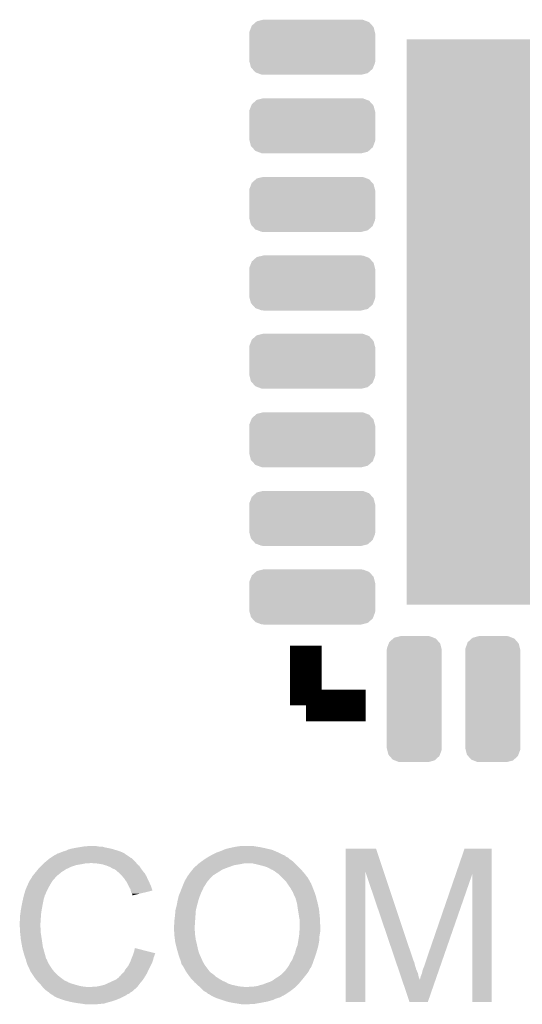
# Model space of a CAD drawing. Extents: x -1.3 to 24.2, y -3.9 to 53.4.
# Tile 13 of 42: x 7.9 to 11.1, y 6.7 to 13. Entities that reach past the tile are written whole.
import ezdxf

# ---------------------------------------------------------------- set-up
doc = ezdxf.new("R2010")
doc.units = 0
doc.layers.get('0').update_dxf_attribs({"linetype": 'CONTINUOUS'})
doc.layers.add('NFC_4_CLICK_V100_GTO', color=11, linetype='CONTINUOUS')
doc.layers.add('NFC_4_CLICK_V100_GTS', color=8, linetype='CONTINUOUS')

# ---------------------------------------------------------------- blocks, each defined once
blk = doc.blocks.new('CUSTOM_69')
for points in [[(-0.400546, 0.097974), (-0.388618, 0.128474), (0.398636, 0.097974), (0.390718, 0.128474)], [(-0.388618, 0.128474), (-0.385174, 0.137276), (0.390718, 0.128474), (0.382792, 0.137276)], [(-0.385174, 0.137276), (-0.359394, 0.159832), (0.382792, 0.137276), (0.362476, 0.159832)], [(-0.359394, 0.159832), (-0.353414, 0.165062), (0.362476, 0.159832), (0.348514, 0.165062)], [(-0.353414, 0.165062), (-0.31423, 0.174634), (0.348514, 0.165062), (0.322958, 0.174634)], [(-0.31423, 0.174634), (-0.31242, 0.175076), (0.322958, 0.174634), (0.315518, 0.175076)], [(-0.31242, 0.175076), (-0.31242, 0.17526), (0.315518, 0.175076), (0.31242, 0.17526)], [(-0.40132, 0.08763), (-0.400546, 0.097974), (0.40132, 0.08763), (0.398636, 0.097974)], [(-0.40132, 0.08636), (-0.40132, 0.08763), (0.40132, 0.08636), (0.40132, 0.08763)], [(-0.40132, -0.08636), (-0.40132, 0.08636), (0.40132, -0.08636), (0.40132, 0.08636)], [(-0.40132, -0.08763), (-0.40132, -0.08636), (0.40132, -0.08763), (0.40132, -0.08636)], [(-0.398562, -0.09816), (-0.40132, -0.08763), (0.40054, -0.09816), (0.40132, -0.08763)], [(-0.390632, -0.128452), (-0.398562, -0.09816), (0.388692, -0.128452), (0.40054, -0.09816)], [(-0.382484, -0.13746), (-0.390632, -0.128452), (0.38517, -0.13746), (0.388692, -0.128452)], [(-0.362324, -0.15975), (-0.382484, -0.13746), (0.359692, -0.15975), (0.38517, -0.13746)], [(-0.347554, -0.165246), (-0.362324, -0.15975), (0.353412, -0.165246), (0.359692, -0.15975)], [(-0.322776, -0.174468), (-0.347554, -0.165246), (0.315662, -0.174468), (0.353412, -0.165246)], [(-0.31242, -0.175076), (-0.322776, -0.174468), (0.313172, -0.175076), (0.315662, -0.174468)], [(-0.31242, -0.17526), (-0.31242, -0.175076), (0.31242, -0.17526), (0.313172, -0.175076)]]:
    blk.add_solid(points)
blk = doc.blocks.new('CUSTOM_70')
for points in [[(-0.159832, 0.362472), (-0.13463, 0.385172), (0.157318, 0.362472), (0.137454, 0.385172)], [(-0.13463, 0.385172), (-0.128476, 0.390714), (0.137454, 0.385172), (0.123282, 0.390714)], [(-0.128476, 0.390714), (-0.090634, 0.40054), (0.123282, 0.390714), (0.098152, 0.40054)], [(-0.090634, 0.40054), (-0.08763, 0.40132), (0.098152, 0.40054), (0.08763, 0.40132)], [(-0.17526, 0.31242), (-0.174634, 0.322952), (0.17526, 0.31242), (0.172688, 0.322952)], [(-0.174634, 0.322952), (-0.163226, 0.353414), (0.172688, 0.322952), (0.165244, 0.353414)], [(-0.163226, 0.353414), (-0.159832, 0.362472), (0.165244, 0.353414), (0.157318, 0.362472)], [(-0.17526, -0.31242), (-0.17526, 0.31242), (0.17526, -0.31242), (0.17526, 0.31242)], [(-0.172686, -0.322952), (-0.17526, -0.31242), (0.174634, -0.322952), (0.17526, -0.31242)], [(-0.165244, -0.353414), (-0.172686, -0.322952), (0.163224, -0.353414), (0.174634, -0.322952)], [(-0.157316, -0.362472), (-0.165244, -0.353414), (0.159832, -0.362472), (0.163224, -0.353414)], [(-0.137454, -0.385172), (-0.157316, -0.362472), (0.134628, -0.385172), (0.159832, -0.362472)], [(-0.12328, -0.390714), (-0.137454, -0.385172), (0.128476, -0.390714), (0.134628, -0.385172)], [(-0.098152, -0.40054), (-0.12328, -0.390714), (0.090632, -0.40054), (0.128476, -0.390714)], [(-0.08763, -0.40132), (-0.098152, -0.40054), (0.08763, -0.40132), (0.090632, -0.40054)]]:
    blk.add_solid(points)
blk = doc.blocks.new('SQUARE_71')
blk.add_solid([(1.79959, 1.79959), (1.79959, -1.79959), (-1.79959, 1.79959), (-1.79959, -1.79959)])

msp = doc.modelspace()

# ---------------------------------------------------------------- linework, layer by layer
at = {"layer": 'NFC_4_CLICK_V100_GTO', "const_width": 0.20066}
for points in [[(9.67486, 8.60806), (9.67486, 8.98906)], [(9.67486, 8.60806), (10.05586, 8.60806)]]:
    msp.add_lwpolyline(points, dxfattribs=at)
at = {"layer": 'NFC_4_CLICK_V100_GTO'}
for points in [[(8.24992, 7.7089), (8.26516, 7.71144), (8.364222, 7.7089), (8.346442, 7.71144)], [(8.26516, 7.71144), (8.310878, 7.71398), (8.346442, 7.71144), (8.336278, 7.71398)], [(9.22782, 7.7089), (9.2456, 7.71144), (9.36498, 7.7089), (9.34974, 7.71144)], [(9.2456, 7.71144), (9.263382, 7.71398), (9.34974, 7.71144), (9.337042, 7.71398)], [(8.051796, 7.640318), (8.07085, 7.65302), (8.557262, 7.640318), (8.53694, 7.65302)], [(8.07085, 7.65302), (8.074662, 7.65556), (8.53694, 7.65302), (8.533384, 7.65556)], [(8.074662, 7.65556), (8.084822, 7.660642), (8.533384, 7.65556), (8.526268, 7.660642)], [(8.084822, 7.660642), (8.092436, 7.665718), (8.526268, 7.660642), (8.51916, 7.665718)], [(8.092436, 7.665718), (8.092442, 7.665722), (8.51916, 7.665718), (8.519154, 7.665722)], [(8.092442, 7.665722), (8.102602, 7.668262), (8.519154, 7.665722), (8.514074, 7.668262)], [(8.102602, 7.668262), (8.121644, 7.67588), (8.514074, 7.668262), (8.49884, 7.67588)], [(8.121644, 7.67588), (8.128, 7.678422), (8.49884, 7.67588), (8.492064, 7.678422)], [(8.128, 7.678422), (8.14578, 7.6835), (8.492064, 7.678422), (8.478526, 7.6835)], [(8.14578, 7.6835), (8.145782, 7.683502), (8.478526, 7.6835), (8.47852, 7.683502)], [(8.145782, 7.683502), (8.161022, 7.691122), (8.47852, 7.683502), (8.452608, 7.691122)], [(8.161022, 7.691122), (8.178798, 7.6962), (8.452608, 7.691122), (8.43534, 7.6962)], [(8.178798, 7.6962), (8.21944, 7.70382), (8.43534, 7.6962), (8.397238, 7.70382)], [(8.21944, 7.70382), (8.24992, 7.7089), (8.397238, 7.70382), (8.379464, 7.7089)], [(9.055102, 7.6454), (9.059664, 7.647934), (9.547864, 7.6454), (9.545326, 7.647934)], [(9.059664, 7.647934), (9.06422, 7.650466), (9.545326, 7.647934), (9.54532, 7.650466)], [(9.06422, 7.650466), (9.07796, 7.6581), (9.54532, 7.650466), (9.528168, 7.6581)], [(9.07796, 7.6581), (9.08304, 7.66064), (9.528168, 7.6581), (9.52246, 7.66064)], [(9.08304, 7.66064), (9.103362, 7.6708), (9.52246, 7.66064), (9.50214, 7.6708)], [(9.103362, 7.6708), (9.131298, 7.68096), (9.50214, 7.6708), (9.478916, 7.68096)], [(9.131298, 7.68096), (9.149582, 7.688578), (9.478916, 7.68096), (9.461502, 7.688578)], [(9.149582, 7.688578), (9.161782, 7.69366), (9.461502, 7.688578), (9.439908, 7.69366)], [(9.161782, 7.69366), (9.1821, 7.69874), (9.439908, 7.69366), (9.41832, 7.69874)], [(9.1821, 7.69874), (9.19226, 7.70128), (9.41832, 7.69874), (9.406466, 7.70128)], [(9.19226, 7.70128), (9.215966, 7.70636), (9.406466, 7.70128), (9.382758, 7.70636)], [(9.215966, 7.70636), (9.22782, 7.7089), (9.382758, 7.70636), (9.36498, 7.7089)], [(9.928878, 7.551286), (9.92888, 7.696184), (10.170382, 7.551286), (10.121904, 7.696184)], [(9.92888, 7.696184), (9.928882, 7.6962), (10.121904, 7.696184), (9.928882, 7.6962)], [(10.631486, 7.538596), (10.685788, 7.696178), (10.858496, 7.538596), (10.8585, 7.696178)], [(10.685788, 7.696178), (10.685796, 7.6962), (10.8585, 7.696178), (10.685796, 7.6962)], [(7.98322, 7.5819), (7.993378, 7.592058), (8.18134, 7.5819), (8.211818, 7.592058)], [(7.993378, 7.592058), (7.99846, 7.59714), (8.211818, 7.592058), (8.2423, 7.59714)], [(7.99846, 7.59714), (8.00354, 7.60222), (8.2423, 7.59714), (8.267698, 7.60222)], [(8.00354, 7.60222), (8.006538, 7.604758), (8.290556, 7.60222), (8.298178, 7.604758)], [(8.006538, 7.604758), (8.00654, 7.60476), (8.298178, 7.604758), (8.308342, 7.60476)], [(8.00654, 7.60476), (8.00954, 7.607298), (8.594724, 7.60476), (8.59282, 7.607298)], [(8.00954, 7.607298), (8.03656, 7.63016), (8.59282, 7.607298), (8.56996, 7.63016)], [(8.03656, 7.63016), (8.04798, 7.637774), (8.56996, 7.63016), (8.562346, 7.637774)], [(8.04798, 7.637774), (8.04799, 7.63778), (8.562346, 7.637774), (8.559806, 7.63778)], [(8.04799, 7.63778), (8.051796, 7.640318), (8.559806, 7.63778), (8.557262, 7.640318)], [(8.343902, 7.60222), (8.308342, 7.60476), (8.59663, 7.60222), (8.594724, 7.60476)], [(8.37692, 7.59714), (8.343902, 7.60222), (8.600442, 7.59714), (8.59663, 7.60222)], [(8.376928, 7.597138), (8.37692, 7.59714), (8.600442, 7.597138), (8.600442, 7.59714)], [(8.402322, 7.58952), (8.376928, 7.597138), (8.609966, 7.58952), (8.600442, 7.597138)], [(8.408678, 7.586978), (8.402322, 7.58952), (8.613142, 7.586978), (8.609966, 7.58952)], [(8.42772, 7.57936), (8.408678, 7.586978), (8.618222, 7.57936), (8.613142, 7.586978)], [(8.968744, 7.5819), (8.9789, 7.589522), (9.191752, 7.5819), (9.213094, 7.589522)], [(8.9789, 7.589522), (8.981438, 7.59206), (9.213094, 7.589522), (9.220202, 7.59206)], [(8.981438, 7.59206), (8.983978, 7.5946), (9.220202, 7.59206), (9.23798, 7.5946)], [(8.983978, 7.5946), (8.986518, 7.59714), (9.23798, 7.5946), (9.25322, 7.59714)], [(8.986518, 7.59714), (8.986522, 7.597142), (9.25322, 7.59714), (9.25323, 7.597142)], [(8.986522, 7.597142), (8.992868, 7.60222), (9.25323, 7.597142), (9.278622, 7.60222)], [(8.992868, 7.60222), (8.99922, 7.6073), (9.60628, 7.60222), (9.600566, 7.6073)], [(8.99922, 7.6073), (9.020552, 7.622538), (9.600566, 7.6073), (9.583422, 7.622538)], [(9.020552, 7.622538), (9.03122, 7.630158), (9.583422, 7.622538), (9.570722, 7.630158)], [(9.03122, 7.630158), (9.03478, 7.6327), (9.570722, 7.630158), (9.56818, 7.6327)], [(9.03478, 7.6327), (9.042906, 7.637778), (9.56818, 7.6327), (9.563102, 7.637778)], [(9.042906, 7.637778), (9.051034, 7.642858), (9.563102, 7.637778), (9.555484, 7.642858)], [(9.051034, 7.642858), (9.0551, 7.645398), (9.555484, 7.642858), (9.54787, 7.645398)], [(9.0551, 7.645398), (9.055102, 7.6454), (9.54787, 7.645398), (9.547864, 7.6454)], [(9.37006, 7.5946), (9.337042, 7.60222), (9.6139, 7.5946), (9.60628, 7.60222)], [(9.400538, 7.58698), (9.37006, 7.5946), (9.62152, 7.58698), (9.6139, 7.5946)], [(9.42594, 7.57936), (9.400538, 7.58698), (9.62914, 7.57936), (9.62152, 7.58698)], [(7.93242, 7.52094), (7.938516, 7.52856), (8.08736, 7.52094), (8.09498, 7.52856)], [(7.938516, 7.52856), (7.946642, 7.538718), (8.09498, 7.52856), (8.107678, 7.538718)], [(7.946642, 7.538718), (7.95274, 7.54634), (8.107678, 7.538718), (8.1153, 7.54634)], [(7.95274, 7.54634), (7.954812, 7.548874), (8.1153, 7.54634), (8.117834, 7.548874)], [(7.954812, 7.548874), (7.954818, 7.54888), (8.117834, 7.548874), (8.120376, 7.54888)], [(7.954818, 7.54888), (7.969362, 7.566658), (8.120376, 7.54888), (8.14832, 7.566658)], [(7.969362, 7.566658), (7.975598, 7.574278), (8.14832, 7.566658), (8.164826, 7.574278)], [(7.975598, 7.574278), (7.98322, 7.5819), (8.164826, 7.574278), (8.18134, 7.5819)], [(8.441054, 7.57174), (8.42772, 7.57936), (8.6233, 7.57174), (8.618222, 7.57936)], [(8.445498, 7.5692), (8.441054, 7.57174), (8.625116, 7.5692), (8.6233, 7.57174)], [(8.4582, 7.56412), (8.445498, 7.5692), (8.628744, 7.56412), (8.625116, 7.5692)], [(8.468358, 7.5565), (8.4582, 7.56412), (8.634186, 7.5565), (8.628744, 7.56412)], [(8.4709, 7.55396), (8.468358, 7.5565), (8.636, 7.55396), (8.634186, 7.5565)], [(8.488048, 7.538718), (8.4709, 7.55396), (8.648702, 7.538718), (8.636, 7.55396)], [(8.49376, 7.53364), (8.488048, 7.538718), (8.651604, 7.53364), (8.648702, 7.538718)], [(8.505052, 7.520938), (8.49376, 7.53364), (8.65886, 7.520938), (8.651604, 7.53364)], [(8.92048, 7.520942), (8.924172, 7.52602), (9.077964, 7.520942), (9.083042, 7.52602)], [(8.924172, 7.52602), (8.9408, 7.54888), (9.083042, 7.52602), (9.119614, 7.54888)], [(8.9408, 7.54888), (8.953272, 7.56412), (9.119614, 7.54888), (9.143998, 7.56412)], [(8.953272, 7.56412), (8.963668, 7.57682), (9.143998, 7.56412), (9.177866, 7.57682)], [(8.963668, 7.57682), (8.966206, 7.576834), (9.177866, 7.57682), (9.177902, 7.576834)], [(8.966206, 7.576834), (8.96747, 7.57936), (9.177902, 7.576834), (9.18464, 7.57936)], [(8.96747, 7.57936), (8.968744, 7.5819), (9.18464, 7.57936), (9.191752, 7.5819)], [(9.43102, 7.57682), (9.42594, 7.57936), (9.63168, 7.57682), (9.62914, 7.57936)], [(9.446262, 7.569198), (9.43102, 7.57682), (9.638668, 7.569198), (9.63168, 7.57682)], [(9.45388, 7.56412), (9.446262, 7.569198), (9.643322, 7.56412), (9.638668, 7.569198)], [(9.461504, 7.561578), (9.45388, 7.56412), (9.645652, 7.561578), (9.643322, 7.56412)], [(9.469124, 7.5565), (9.461504, 7.561578), (9.650308, 7.5565), (9.645652, 7.561578)], [(9.471666, 7.556494), (9.469124, 7.5565), (9.650314, 7.556494), (9.650308, 7.5565)], [(9.474202, 7.55396), (9.471666, 7.556494), (9.652636, 7.55396), (9.650314, 7.556494)], [(9.484676, 7.546342), (9.474202, 7.55396), (9.659618, 7.546342), (9.652636, 7.55396)], [(9.50214, 7.533638), (9.484676, 7.546342), (9.669602, 7.533638), (9.659618, 7.546342)], [(9.525002, 7.510778), (9.50214, 7.533638), (9.687562, 7.510778), (9.669602, 7.533638)], [(9.92886, 6.720862), (9.928878, 7.551286), (10.053298, 6.720862), (10.05332, 7.551286)], [(10.238682, 7.005316), (10.05332, 7.551286), (10.35304, 7.005316), (10.170382, 7.551286)], [(10.4521, 7.01802), (10.631486, 7.538596), (10.555456, 7.01802), (10.736538, 7.538596)], [(10.73658, 6.720862), (10.736538, 7.538596), (10.858478, 6.720862), (10.858496, 7.538596)], [(7.88924, 7.437122), (7.901656, 7.46506), (8.02894, 7.437122), (8.04418, 7.46506)], [(7.901656, 7.46506), (7.90956, 7.48284), (8.04418, 7.46506), (8.054846, 7.48284)], [(7.90956, 7.48284), (7.913368, 7.490458), (8.054846, 7.48284), (8.059418, 7.490458)], [(7.913368, 7.490458), (7.914642, 7.493002), (8.059418, 7.490458), (8.061644, 7.493002)], [(7.914642, 7.493002), (7.91972, 7.50062), (8.061644, 7.493002), (8.068308, 7.50062)], [(7.91972, 7.50062), (7.927338, 7.51078), (8.068308, 7.50062), (8.0772, 7.51078)], [(7.927338, 7.51078), (7.92734, 7.510782), (8.0772, 7.51078), (8.077202, 7.510782)], [(7.92734, 7.510782), (7.93242, 7.52094), (8.077202, 7.510782), (8.08736, 7.52094)], [(8.514078, 7.510782), (8.505052, 7.520938), (8.663376, 7.510782), (8.65886, 7.520938)], [(8.52297, 7.49808), (8.514078, 7.510782), (8.66902, 7.49808), (8.663376, 7.510782)], [(8.531858, 7.48538), (8.52297, 7.49808), (8.67537, 7.48538), (8.66902, 7.49808)], [(8.53567, 7.47776), (8.531858, 7.48538), (8.67918, 7.47776), (8.67537, 7.48538)], [(8.54456, 7.45998), (8.53567, 7.47776), (8.687084, 7.45998), (8.67918, 7.47776)], [(8.547384, 7.4549), (8.54456, 7.45998), (8.689342, 7.4549), (8.687084, 7.45998)], [(8.88707, 7.452362), (8.89, 7.45998), (9.024622, 7.452362), (9.0297, 7.45998)], [(8.89, 7.45998), (8.893172, 7.467598), (9.0297, 7.45998), (9.03478, 7.467598)], [(8.893172, 7.467598), (8.898466, 7.4803), (9.03478, 7.467598), (9.0424, 7.4803)], [(8.898466, 7.4803), (8.902698, 7.49046), (9.0424, 7.4803), (9.050022, 7.49046)], [(8.902698, 7.49046), (8.9027, 7.490462), (9.050022, 7.49046), (9.050022, 7.490462)], [(8.9027, 7.490462), (8.907146, 7.498084), (9.050022, 7.490462), (9.057642, 7.498084)], [(8.907146, 7.498084), (8.910106, 7.50316), (9.057642, 7.498084), (9.060182, 7.50316)], [(8.910106, 7.50316), (8.92048, 7.520942), (9.060182, 7.50316), (9.077964, 7.520942)], [(9.54786, 7.48792), (9.525002, 7.510778), (9.700418, 7.48792), (9.687562, 7.510778)], [(9.559718, 7.470134), (9.54786, 7.48792), (9.71042, 7.470134), (9.700418, 7.48792)], [(9.56141, 7.467596), (9.559718, 7.470134), (9.710422, 7.467596), (9.71042, 7.470134)], [(9.5631, 7.46506), (9.56141, 7.467596), (9.71169, 7.46506), (9.710422, 7.467596)], [(9.568546, 7.457438), (9.5631, 7.46506), (9.7155, 7.457438), (9.71169, 7.46506)], [(7.877286, 7.396478), (7.878032, 7.399014), (8.011158, 7.396478), (8.01116, 7.399014)], [(7.878032, 7.399014), (7.878778, 7.401554), (8.01116, 7.399014), (8.013694, 7.401554)], [(7.878778, 7.401554), (7.879526, 7.404096), (8.013694, 7.401554), (8.0137, 7.404096)], [(7.879526, 7.404096), (7.88924, 7.437122), (8.0137, 7.404096), (8.02894, 7.437122)], [(8.55726, 7.437124), (8.547384, 7.4549), (8.694656, 7.437124), (8.689342, 7.4549)], [(8.558786, 7.429494), (8.55726, 7.437124), (8.696936, 7.429494), (8.694656, 7.437124)], [(8.5598, 7.424422), (8.558786, 7.429494), (8.675782, 7.424422), (8.696936, 7.429494)], [(8.56234, 7.4168), (8.5598, 7.424422), (8.643994, 7.4168), (8.675782, 7.424422)], [(8.567418, 7.409182), (8.56234, 7.4168), (8.612224, 7.409182), (8.643994, 7.4168)], [(8.569958, 7.404104), (8.567418, 7.409182), (8.591046, 7.404104), (8.612224, 7.409182)], [(8.56996, 7.399048), (8.569958, 7.404104), (8.56996, 7.399048), (8.591046, 7.404104)], [(8.864602, 7.396482), (8.872008, 7.41426), (8.999726, 7.396482), (9.00684, 7.41426)], [(8.872008, 7.41426), (8.8773, 7.42696), (9.00684, 7.41426), (9.01319, 7.42696)], [(8.8773, 7.42696), (8.88023, 7.43458), (9.01319, 7.42696), (9.017, 7.43458)], [(8.88023, 7.43458), (8.88707, 7.452362), (9.017, 7.43458), (9.024622, 7.452362)], [(9.573988, 7.44982), (9.568546, 7.457438), (9.71804, 7.44982), (9.7155, 7.457438)], [(9.575802, 7.44728), (9.573988, 7.44982), (9.719058, 7.44728), (9.71804, 7.44982)], [(9.58596, 7.4295), (9.575802, 7.44728), (9.72617, 7.4295), (9.719058, 7.44728)], [(9.588502, 7.424422), (9.58596, 7.4295), (9.7282, 7.424422), (9.72617, 7.4295)], [(9.588502, 7.42442), (9.588502, 7.424422), (9.728202, 7.42442), (9.7282, 7.424422)], [(9.59358, 7.419334), (9.588502, 7.42442), (9.729896, 7.419334), (9.728202, 7.42442)], [(9.593582, 7.414256), (9.59358, 7.419334), (9.731588, 7.414256), (9.729896, 7.419334)], [(9.60296, 7.39394), (9.593582, 7.414256), (9.738358, 7.39394), (9.731588, 7.414256)], [(7.860664, 7.31774), (7.865902, 7.34568), (7.99338, 7.31774), (7.99846, 7.34568)], [(7.865902, 7.34568), (7.86638, 7.34822), (7.99846, 7.34568), (7.998968, 7.34822)], [(7.86638, 7.34822), (7.87146, 7.37108), (7.998968, 7.34822), (8.00354, 7.37108)], [(7.87146, 7.37108), (7.873716, 7.38124), (8.00354, 7.37108), (8.006082, 7.38124)], [(7.873716, 7.38124), (7.87654, 7.39394), (8.006082, 7.38124), (8.010312, 7.39394)], [(7.87654, 7.39394), (7.877286, 7.396478), (8.010312, 7.39394), (8.011158, 7.396478)], [(8.84428, 7.307582), (8.8519, 7.335518), (8.974454, 7.307582), (8.981438, 7.335518)], [(8.8519, 7.33552), (8.85698, 7.36346), (8.98144, 7.33552), (8.98906, 7.36346)], [(8.8519, 7.335518), (8.8519, 7.33552), (8.981438, 7.335518), (8.98144, 7.33552)], [(8.85698, 7.36346), (8.862842, 7.38886), (8.98906, 7.36346), (8.996678, 7.38886)], [(8.862842, 7.38886), (8.864602, 7.396482), (8.996678, 7.38886), (8.999726, 7.396482)], [(9.608822, 7.38124), (9.60296, 7.39394), (9.741536, 7.38124), (9.738358, 7.39394)], [(9.611, 7.37362), (9.608822, 7.38124), (9.74344, 7.37362), (9.741536, 7.38124)], [(9.616078, 7.355842), (9.611, 7.37362), (9.74852, 7.355842), (9.74344, 7.37362)], [(9.61898, 7.345678), (9.616078, 7.355842), (9.75078, 7.345678), (9.74852, 7.355842)], [(9.62406, 7.31012), (9.61898, 7.345678), (9.75868, 7.31012), (9.75078, 7.345678)], [(7.85368, 7.26948), (7.85622, 7.28726), (7.986932, 7.26948), (7.988298, 7.28726)], [(7.85622, 7.287262), (7.85876, 7.307578), (7.9883, 7.287262), (7.991686, 7.307578)], [(7.85622, 7.28726), (7.85622, 7.287262), (7.988298, 7.28726), (7.9883, 7.287262)], [(7.85876, 7.307578), (7.860664, 7.31774), (7.991686, 7.307578), (7.99338, 7.31774)], [(8.8392, 7.25678), (8.84174, 7.27964), (8.970372, 7.25678), (8.972004, 7.27964)], [(8.84174, 7.27964), (8.844048, 7.30504), (8.972004, 7.27964), (8.97382, 7.30504)], [(8.844048, 7.30504), (8.84428, 7.307582), (8.97382, 7.30504), (8.974454, 7.307582)], [(9.624062, 7.310118), (9.62406, 7.31012), (9.75868, 7.310118), (9.75868, 7.31012)], [(9.62914, 7.27964), (9.624062, 7.310118), (9.761728, 7.27964), (9.75868, 7.310118)], [(9.63168, 7.261862), (9.62914, 7.27964), (9.763506, 7.261862), (9.761728, 7.27964)], [(7.85114, 7.231382), (7.85368, 7.241542), (7.984236, 7.231382), (7.984912, 7.241542)], [(7.85114, 7.216142), (7.85114, 7.231382), (7.98322, 7.216142), (7.984236, 7.231382)], [(7.85114, 7.21614), (7.85114, 7.216142), (7.98322, 7.21614), (7.98322, 7.216142)], [(7.852158, 7.195818), (7.85114, 7.21614), (7.98322, 7.195818), (7.98322, 7.21614)], [(7.85368, 7.25424), (7.85368, 7.26948), (7.98576, 7.25424), (7.986932, 7.26948)], [(7.85368, 7.241542), (7.85368, 7.25424), (7.984912, 7.241542), (7.98576, 7.25424)], [(8.83412, 7.205982), (8.83666, 7.218682), (8.966992, 7.205982), (8.967786, 7.218682)], [(8.83666, 7.23646), (8.8392, 7.25678), (8.96892, 7.23646), (8.970372, 7.25678)], [(8.83666, 7.23392), (8.83666, 7.23646), (8.96874, 7.23392), (8.96892, 7.23646)], [(8.83666, 7.218682), (8.83666, 7.23392), (8.967786, 7.218682), (8.96874, 7.23392)], [(9.63219, 7.25932), (9.63168, 7.261862), (9.76376, 7.25932), (9.763506, 7.261862)], [(9.63422, 7.249158), (9.63219, 7.25932), (9.764244, 7.249158), (9.76376, 7.25932)], [(9.63422, 7.20598), (9.63422, 7.249158), (9.7663, 7.20598), (9.764244, 7.249158)], [(7.852666, 7.185658), (7.852158, 7.195818), (7.98576, 7.185658), (7.98322, 7.195818)], [(7.85368, 7.16534), (7.852666, 7.185658), (7.98576, 7.16534), (7.98576, 7.185658)], [(7.854484, 7.157718), (7.85368, 7.16534), (7.98576, 7.157718), (7.98576, 7.16534)], [(7.856088, 7.14248), (7.854484, 7.157718), (7.9883, 7.14248), (7.98576, 7.157718)], [(8.83412, 7.195818), (8.83412, 7.205982), (8.966358, 7.195818), (8.966992, 7.205982)], [(8.834254, 7.19328), (8.83412, 7.195818), (8.9662, 7.19328), (8.966358, 7.195818)], [(8.835056, 7.178042), (8.834254, 7.19328), (8.9662, 7.178042), (8.9662, 7.19328)], [(8.835726, 7.165342), (8.835056, 7.178042), (8.96874, 7.165342), (8.9662, 7.178042)], [(8.836528, 7.150102), (8.835726, 7.165342), (8.96874, 7.150102), (8.96874, 7.165342)], [(8.83666, 7.14756), (8.836528, 7.150102), (8.969104, 7.14756), (8.96874, 7.150102)], [(8.840546, 7.114542), (8.83666, 7.14756), (8.97382, 7.114542), (8.969104, 7.14756)], [(9.63168, 7.14248), (9.633632, 7.167878), (9.762066, 7.14248), (9.7663, 7.167878)], [(9.633632, 7.167878), (9.63422, 7.1755), (9.7663, 7.167878), (9.7663, 7.1755)], [(9.63422, 7.1755), (9.63422, 7.20598), (9.7663, 7.1755), (9.7663, 7.20598)], [(7.85876, 7.117078), (7.856088, 7.14248), (7.992208, 7.117078), (7.9883, 7.14248)], [(7.860106, 7.10946), (7.85876, 7.117078), (7.99338, 7.10946), (7.992208, 7.117078)], [(7.86638, 7.0739), (7.860106, 7.10946), (7.99846, 7.0739), (7.99338, 7.10946)], [(8.84174, 7.104382), (8.840546, 7.114542), (8.97636, 7.104382), (8.97382, 7.114542)], [(8.844132, 7.09422), (8.84174, 7.104382), (8.9789, 7.09422), (8.97636, 7.104382)], [(8.8519, 7.0612), (8.844132, 7.09422), (8.98624, 7.0612), (8.9789, 7.09422)], [(9.621518, 7.081518), (9.627444, 7.117078), (9.754552, 7.081518), (9.76122, 7.117078)], [(9.627444, 7.117078), (9.630832, 7.137398), (9.76122, 7.117078), (9.76122, 7.137398)], [(9.630832, 7.137398), (9.63168, 7.14248), (9.76122, 7.137398), (9.762066, 7.14248)], [(7.866382, 7.073898), (7.86638, 7.0739), (7.99846, 7.073898), (7.99846, 7.0739)], [(7.87146, 7.051038), (7.866382, 7.073898), (8.004558, 7.051038), (7.99846, 7.073898)], [(7.875814, 7.0358), (7.87146, 7.051038), (8.00862, 7.0358), (8.004558, 7.051038)], [(7.88162, 7.01548), (7.875814, 7.0358), (8.014426, 7.01548), (8.00862, 7.0358)], [(8.5725, 7.01802), (8.574192, 7.023098), (8.710506, 7.01802), (8.7122, 7.023098)], [(8.574192, 7.023098), (8.575884, 7.028176), (8.7122, 7.023098), (8.714738, 7.028176)], [(8.575884, 7.028176), (8.576726, 7.030702), (8.714738, 7.028176), (8.71474, 7.030702)], [(8.576726, 7.030702), (8.58012, 7.040882), (8.71474, 7.030702), (8.674828, 7.040882)], [(8.58012, 7.040882), (8.585222, 7.063736), (8.674828, 7.040882), (8.585222, 7.063736)], [(8.855528, 7.048502), (8.8519, 7.0612), (8.98906, 7.048502), (8.98624, 7.0612)], [(8.86206, 7.02564), (8.855528, 7.048502), (8.99668, 7.02564), (8.98906, 7.048502)], [(8.87222, 6.995158), (8.86206, 7.02564), (9.010228, 6.995158), (8.99668, 7.02564)], [(9.59612, 7.0104), (9.60515, 7.03072), (9.733728, 7.0104), (9.7409, 7.03072)], [(9.60515, 7.03072), (9.606278, 7.033258), (9.7409, 7.03072), (9.741604, 7.033258)], [(9.606278, 7.033258), (9.61136, 7.056118), (9.741604, 7.033258), (9.747954, 7.056118)], [(9.61136, 7.056118), (9.619486, 7.07644), (9.747954, 7.056118), (9.7536, 7.07644)], [(9.619486, 7.07644), (9.621518, 7.081518), (9.7536, 7.07644), (9.754552, 7.081518)], [(7.8867, 7.000238), (7.88162, 7.01548), (8.01878, 7.000238), (8.014426, 7.01548)], [(7.887718, 6.997694), (7.8867, 7.000238), (8.018786, 6.997694), (8.01878, 7.000238)], [(7.888734, 6.995156), (7.887718, 6.997694), (8.021322, 6.995156), (8.018786, 6.997694)], [(7.891778, 6.987542), (7.888734, 6.995156), (8.02513, 6.987542), (8.021322, 6.995156)], [(7.892288, 6.985), (7.891778, 6.987542), (8.0264, 6.985), (8.02513, 6.987542)], [(7.89432, 6.974842), (7.892288, 6.985), (8.030756, 6.974842), (8.0264, 6.985)], [(7.896862, 6.96722), (7.89432, 6.974842), (8.034022, 6.96722), (8.030756, 6.974842)], [(7.8994, 6.959602), (7.896862, 6.96722), (8.038784, 6.959602), (8.034022, 6.96722)], [(7.90194, 6.95452), (7.8994, 6.959602), (8.04196, 6.95452), (8.038784, 6.959602)], [(8.542022, 6.949442), (8.55472, 6.97484), (8.68426, 6.949442), (8.69696, 6.97484)], [(8.55472, 6.97484), (8.55726, 6.97992), (8.69696, 6.97484), (8.698652, 6.97992)], [(8.55726, 6.97992), (8.56107, 6.99008), (8.698652, 6.97992), (8.702038, 6.99008)], [(8.56107, 6.99008), (8.56488, 7.00024), (8.702038, 6.99008), (8.70407, 7.00024)], [(8.56488, 7.00024), (8.565966, 7.002778), (8.70407, 7.00024), (8.70458, 7.002778)], [(8.565966, 7.002778), (8.57141, 7.01548), (8.70458, 7.002778), (8.70966, 7.01548)], [(8.57141, 7.01548), (8.5725, 7.01802), (8.70966, 7.01548), (8.710506, 7.01802)], [(8.877298, 6.982462), (8.87222, 6.995158), (9.01587, 6.982462), (9.010228, 6.995158)], [(8.877934, 6.979918), (8.877298, 6.982462), (9.017, 6.979918), (9.01587, 6.982462)], [(8.882378, 6.962142), (8.877934, 6.979918), (9.026876, 6.962142), (9.017, 6.979918)], [(8.884918, 6.957064), (8.882378, 6.962142), (9.029696, 6.957064), (9.026876, 6.962142)], [(9.5631, 6.9469), (9.57072, 6.959602), (9.710138, 6.9469), (9.715782, 6.959602)], [(9.57072, 6.959602), (9.57326, 6.964682), (9.715782, 6.959602), (9.71804, 6.964682)], [(9.57326, 6.964682), (9.57834, 6.974838), (9.71804, 6.964682), (9.721424, 6.974838)], [(9.57834, 6.974838), (9.586806, 6.98754), (9.721424, 6.974838), (9.72566, 6.98754)], [(9.586806, 6.98754), (9.588498, 6.990078), (9.72566, 6.98754), (9.726554, 6.990078)], [(9.588498, 6.990078), (9.59612, 7.0104), (9.726554, 6.990078), (9.733728, 7.0104)], [(10.239544, 7.002774), (10.238682, 7.005316), (10.353046, 7.002774), (10.35304, 7.005316)], [(10.240406, 7.000234), (10.239544, 7.002774), (10.35558, 7.000234), (10.353046, 7.002774)], [(10.241268, 6.997698), (10.240406, 7.000234), (10.355582, 6.997698), (10.35558, 7.000234)], [(10.243854, 6.990082), (10.241268, 6.997698), (10.35812, 6.990082), (10.355582, 6.997698)], [(10.24989, 6.972298), (10.243854, 6.990082), (10.36574, 6.972298), (10.35812, 6.990082)], [(10.256788, 6.951982), (10.24989, 6.972298), (10.37082, 6.951982), (10.36574, 6.972298)], [(10.42924, 6.949438), (10.4521, 7.01802), (10.5316, 6.949438), (10.555456, 7.01802)], [(7.905526, 6.9469), (7.90194, 6.95452), (8.04672, 6.9469), (8.04196, 6.95452)], [(7.916286, 6.924038), (7.905526, 6.9469), (8.061962, 6.924038), (8.04672, 6.9469)], [(7.92226, 6.91134), (7.916286, 6.924038), (8.07325, 6.91134), (8.061962, 6.924038)], [(7.929034, 6.90118), (7.92226, 6.91134), (8.08228, 6.90118), (8.07325, 6.91134)], [(7.94258, 6.880862), (7.929034, 6.90118), (8.105138, 6.880862), (8.08228, 6.90118)], [(8.49376, 6.88848), (8.498842, 6.896102), (8.65346, 6.88848), (8.658224, 6.896102)], [(8.498842, 6.896102), (8.50392, 6.90118), (8.658224, 6.896102), (8.661398, 6.90118)], [(8.50392, 6.90118), (8.506462, 6.90372), (8.661398, 6.90118), (8.662582, 6.90372)], [(8.506462, 6.90372), (8.516622, 6.911344), (8.662582, 6.90372), (8.66614, 6.911344)], [(8.516622, 6.911344), (8.521702, 6.92404), (8.66614, 6.911344), (8.672066, 6.92404)], [(8.521702, 6.92404), (8.533892, 6.93928), (8.672066, 6.92404), (8.67918, 6.93928)], [(8.533892, 6.93928), (8.542022, 6.949442), (8.67918, 6.93928), (8.68426, 6.949442)], [(8.884922, 6.95706), (8.884918, 6.957064), (9.029698, 6.95706), (9.029696, 6.957064)], [(8.889998, 6.95198), (8.884922, 6.95706), (9.03351, 6.95198), (9.029698, 6.95706)], [(8.91, 6.916422), (8.889998, 6.95198), (9.06018, 6.916422), (9.03351, 6.95198)], [(8.912858, 6.91134), (8.91, 6.916422), (9.065262, 6.91134), (9.06018, 6.916422)], [(8.916486, 6.906262), (8.912858, 6.91134), (9.070338, 6.906262), (9.065262, 6.91134)], [(8.920116, 6.90118), (8.916486, 6.906262), (9.07796, 6.90118), (9.070338, 6.906262)], [(8.92556, 6.89356), (8.920116, 6.90118), (9.088118, 6.89356), (9.07796, 6.90118)], [(9.50214, 6.8834), (9.522458, 6.89864), (9.668256, 6.8834), (9.680448, 6.89864)], [(9.522458, 6.89864), (9.524998, 6.90118), (9.680448, 6.89864), (9.68248, 6.90118)], [(9.524998, 6.90118), (9.535158, 6.91134), (9.68248, 6.90118), (9.690098, 6.91134)], [(9.535158, 6.91134), (9.545318, 6.9215), (9.690098, 6.91134), (9.695178, 6.9215)], [(9.545318, 6.9215), (9.54786, 6.926578), (9.695178, 6.9215), (9.697718, 6.926578)], [(9.54786, 6.926578), (9.555476, 6.936734), (9.697718, 6.926578), (9.702798, 6.936734)], [(9.555476, 6.936734), (9.55738, 6.939274), (9.702798, 6.936734), (9.707866, 6.939274)], [(9.55738, 6.939274), (9.559286, 6.941816), (9.707866, 6.939274), (9.70788, 6.941816)], [(9.559286, 6.941816), (9.5631, 6.9469), (9.70788, 6.941816), (9.710138, 6.9469)], [(10.265414, 6.926578), (10.256788, 6.951982), (10.37844, 6.926578), (10.37082, 6.951982)], [(10.273174, 6.903718), (10.265414, 6.926578), (10.3886, 6.903718), (10.37844, 6.926578)], [(10.280936, 6.880858), (10.273174, 6.903718), (10.393682, 6.880858), (10.3886, 6.903718)], [(10.406382, 6.883402), (10.414, 6.901182), (10.50863, 6.883402), (10.514814, 6.901182)], [(10.414, 6.901182), (10.419082, 6.924042), (10.514814, 6.901182), (10.522766, 6.924042)], [(10.419082, 6.924042), (10.42924, 6.949438), (10.522766, 6.924042), (10.5316, 6.949438)], [(7.94766, 6.87324), (7.94258, 6.880862), (8.115618, 6.87324), (8.105138, 6.880862)], [(7.958246, 6.860538), (7.94766, 6.87324), (8.13308, 6.860538), (8.115618, 6.87324)], [(7.960362, 6.857998), (7.958246, 6.860538), (8.135624, 6.857998), (8.13308, 6.860538)], [(7.964594, 6.85292), (7.960362, 6.857998), (8.145782, 6.85292), (8.135624, 6.857998)], [(7.966712, 6.850378), (7.964594, 6.85292), (8.153404, 6.850378), (8.145782, 6.85292)], [(7.970944, 6.8453), (7.966712, 6.850378), (8.16102, 6.8453), (8.153404, 6.850378)], [(7.97306, 6.84276), (7.970944, 6.8453), (8.167794, 6.84276), (8.16102, 6.8453)], [(7.97814, 6.83768), (7.97306, 6.84276), (8.181338, 6.83768), (8.167794, 6.84276)], [(7.98576, 6.83006), (7.97814, 6.83768), (8.20674, 6.83006), (8.181338, 6.83768)], [(8.392162, 6.83006), (8.4201, 6.84276), (8.611232, 6.83006), (8.620758, 6.84276)], [(8.4201, 6.84276), (8.420104, 6.842762), (8.620758, 6.84276), (8.62076, 6.842762)], [(8.420104, 6.842762), (8.45312, 6.858), (8.62076, 6.842762), (8.633824, 6.858)], [(8.45312, 6.858), (8.458196, 6.860538), (8.633824, 6.858), (8.636, 6.860538)], [(8.458196, 6.860538), (8.46836, 6.86562), (8.636, 6.860538), (8.639174, 6.86562)], [(8.46836, 6.86562), (8.48106, 6.87578), (8.639174, 6.86562), (8.645524, 6.87578)], [(8.48106, 6.87578), (8.4836, 6.878326), (8.645524, 6.87578), (8.647116, 6.878326)], [(8.4836, 6.878326), (8.483614, 6.880866), (8.647116, 6.878326), (8.648702, 6.880866)], [(8.483614, 6.880866), (8.48868, 6.883402), (8.648702, 6.880866), (8.650288, 6.883402)], [(8.48868, 6.883402), (8.49376, 6.88848), (8.650288, 6.883402), (8.65346, 6.88848)], [(8.932816, 6.883402), (8.92556, 6.89356), (9.098278, 6.883402), (9.088118, 6.89356)], [(8.93826, 6.87578), (8.932816, 6.883402), (9.110982, 6.87578), (9.098278, 6.883402)], [(8.947574, 6.86562), (8.93826, 6.87578), (9.12622, 6.86562), (9.110982, 6.87578)], [(8.956888, 6.85546), (8.947574, 6.86562), (9.143998, 6.85546), (9.12622, 6.86562)], [(8.963872, 6.84784), (8.956888, 6.85546), (9.16178, 6.84784), (9.143998, 6.85546)], [(8.9662, 6.8453), (8.963872, 6.84784), (9.166226, 6.8453), (9.16178, 6.84784)], [(8.974582, 6.83768), (8.9662, 6.8453), (9.179558, 6.83768), (9.166226, 6.8453)], [(8.982962, 6.830062), (8.974582, 6.83768), (9.20242, 6.830062), (9.179558, 6.83768)], [(9.403078, 6.8326), (9.420862, 6.84022), (9.625328, 6.8326), (9.632312, 6.84022)], [(9.420862, 6.84022), (9.443718, 6.84784), (9.632312, 6.84022), (9.639298, 6.84784)], [(9.443718, 6.84784), (9.443722, 6.847842), (9.639298, 6.84784), (9.6393, 6.847842)], [(9.443722, 6.847842), (9.464038, 6.858), (9.6393, 6.847842), (9.64761, 6.858)], [(9.464038, 6.858), (9.481822, 6.8707), (9.64761, 6.858), (9.658002, 6.8707)], [(9.481822, 6.8707), (9.489948, 6.87578), (9.658002, 6.8707), (9.66216, 6.87578)], [(9.489948, 6.87578), (9.50214, 6.8834), (9.66216, 6.87578), (9.668256, 6.8834)], [(10.287792, 6.86066), (10.280936, 6.880858), (10.4013, 6.86066), (10.393682, 6.880858)], [(10.335256, 6.720856), (10.287792, 6.86066), (10.452088, 6.720856), (10.500718, 6.86066)], [(10.4013, 6.86066), (10.401302, 6.863082), (10.500718, 6.86066), (10.501562, 6.863082)], [(10.401302, 6.863082), (10.40384, 6.870702), (10.501562, 6.863082), (10.504212, 6.870702)], [(10.40384, 6.870702), (10.406382, 6.883402), (10.504212, 6.870702), (10.50863, 6.883402)], [(7.991856, 6.82244), (7.98576, 6.83006), (8.23468, 6.82244), (8.20674, 6.83006)], [(7.995918, 6.817362), (7.991856, 6.82244), (8.265148, 6.817362), (8.23468, 6.82244)], [(7.995922, 6.81736), (7.995918, 6.817362), (8.265158, 6.81736), (8.265148, 6.817362)], [(7.998462, 6.81482), (7.995922, 6.81736), (8.298178, 6.81482), (8.265158, 6.81736)], [(8.008622, 6.80466), (7.998462, 6.81482), (8.58774, 6.80466), (8.597898, 6.81482)], [(8.01878, 6.794502), (8.008622, 6.80466), (8.576128, 6.794502), (8.58774, 6.80466)], [(8.02894, 6.78688), (8.01878, 6.794502), (8.567418, 6.78688), (8.576128, 6.794502)], [(8.028944, 6.786878), (8.02894, 6.78688), (8.567416, 6.786878), (8.567418, 6.78688)], [(8.03656, 6.7818), (8.028944, 6.786878), (8.557262, 6.7818), (8.567416, 6.786878)], [(8.036564, 6.781798), (8.03656, 6.7818), (8.55726, 6.781798), (8.557262, 6.7818)], [(8.04418, 6.774182), (8.036564, 6.781798), (8.549638, 6.774182), (8.55726, 6.781798)], [(8.044184, 6.77418), (8.04418, 6.774182), (8.549636, 6.77418), (8.549638, 6.774182)], [(8.049256, 6.771642), (8.044184, 6.77418), (8.543294, 6.771642), (8.549636, 6.77418)], [(8.051794, 6.769106), (8.049256, 6.771642), (8.536956, 6.769106), (8.543294, 6.771642)], [(8.298178, 6.81482), (8.308342, 6.814822), (8.597898, 6.81482), (8.5979, 6.814822)], [(8.308342, 6.814822), (8.315964, 6.81736), (8.5979, 6.814822), (8.600438, 6.81736)], [(8.336282, 6.81736), (8.36168, 6.82244), (8.600438, 6.81736), (8.605518, 6.82244)], [(8.36168, 6.82244), (8.392162, 6.83006), (8.605518, 6.82244), (8.611232, 6.83006)], [(8.99414, 6.8199), (8.982962, 6.830062), (9.24814, 6.8199), (9.20242, 6.830062)], [(8.999222, 6.81482), (8.99414, 6.8199), (9.29894, 6.81482), (9.24814, 6.8199)], [(9.017, 6.797042), (8.999222, 6.81482), (9.5855, 6.797042), (9.608126, 6.81482)], [(9.02716, 6.78942), (9.017, 6.797042), (9.5758, 6.78942), (9.5855, 6.797042)], [(9.034778, 6.784342), (9.02716, 6.78942), (9.568182, 6.784342), (9.5758, 6.78942)], [(9.044936, 6.779262), (9.034778, 6.784342), (9.56056, 6.779262), (9.568182, 6.784342)], [(9.052554, 6.771646), (9.044936, 6.779262), (9.549136, 6.771646), (9.56056, 6.779262)], [(9.055096, 6.77164), (9.052554, 6.771646), (9.549126, 6.77164), (9.549136, 6.771646)], [(9.067292, 6.76402), (9.055096, 6.77164), (9.537696, 6.76402), (9.549126, 6.77164)], [(9.306556, 6.81482), (9.314178, 6.817358), (9.608126, 6.81482), (9.611358, 6.817358)], [(9.314178, 6.817358), (9.337038, 6.81736), (9.611358, 6.817358), (9.611358, 6.81736)], [(9.337038, 6.81736), (9.349742, 6.8199), (9.611358, 6.81736), (9.613688, 6.8199)], [(9.349742, 6.8199), (9.367518, 6.82244), (9.613688, 6.8199), (9.616016, 6.82244)], [(9.367518, 6.82244), (9.382762, 6.82752), (9.616016, 6.82244), (9.620672, 6.82752)], [(9.382762, 6.82752), (9.403078, 6.8326), (9.620672, 6.82752), (9.625328, 6.8326)], [(8.054336, 6.7691), (8.051794, 6.769106), (8.536942, 6.7691), (8.536956, 6.769106)], [(8.05434, 6.769098), (8.054336, 6.7691), (8.536938, 6.769098), (8.536942, 6.7691)], [(8.06501, 6.76148), (8.05434, 6.769098), (8.526778, 6.76148), (8.536938, 6.769098)], [(8.07212, 6.756402), (8.06501, 6.76148), (8.516622, 6.756402), (8.526778, 6.76148)], [(8.09244, 6.74624), (8.07212, 6.756402), (8.4963, 6.74624), (8.516622, 6.756402)], [(8.114032, 6.73862), (8.09244, 6.74624), (8.47852, 6.73862), (8.4963, 6.74624)], [(8.135622, 6.731), (8.114032, 6.73862), (8.4582, 6.731), (8.47852, 6.73862)], [(8.166094, 6.723382), (8.135622, 6.731), (8.43534, 6.723382), (8.4582, 6.731)], [(8.17626, 6.72084), (8.166094, 6.723382), (8.425176, 6.72084), (8.43534, 6.723382)], [(8.189808, 6.7183), (8.17626, 6.72084), (8.415022, 6.7183), (8.425176, 6.72084)], [(8.216902, 6.71322), (8.189808, 6.7183), (8.398086, 6.71322), (8.415022, 6.7183)], [(8.23722, 6.71068), (8.216902, 6.71322), (8.389618, 6.71068), (8.398086, 6.71322)], [(8.255, 6.70814), (8.23722, 6.71068), (8.36422, 6.70814), (8.389618, 6.71068)], [(8.270238, 6.7056), (8.255, 6.70814), (8.338822, 6.7056), (8.36422, 6.70814)], [(9.067302, 6.764014), (9.067292, 6.76402), (9.535154, 6.764014), (9.537696, 6.76402)], [(9.071358, 6.76148), (9.067302, 6.764014), (9.532616, 6.76148), (9.535154, 6.764014)], [(9.075422, 6.75894), (9.071358, 6.76148), (9.525, 6.75894), (9.532616, 6.76148)], [(9.075426, 6.758938), (9.075422, 6.75894), (9.524996, 6.758938), (9.525, 6.75894)], [(9.085582, 6.75386), (9.075426, 6.758938), (9.517378, 6.75386), (9.524996, 6.758938)], [(9.09574, 6.74878), (9.085582, 6.75386), (9.50722, 6.74878), (9.517378, 6.75386)], [(9.095746, 6.748778), (9.09574, 6.74878), (9.507218, 6.748778), (9.50722, 6.74878)], [(9.102938, 6.74624), (9.095746, 6.748778), (9.497062, 6.74624), (9.507218, 6.748778)], [(9.11733, 6.74116), (9.102938, 6.74624), (9.48182, 6.74116), (9.497062, 6.74624)], [(9.13892, 6.73354), (9.11733, 6.74116), (9.46658, 6.73354), (9.48182, 6.74116)], [(9.138928, 6.733538), (9.13892, 6.73354), (9.466578, 6.733538), (9.46658, 6.73354)], [(9.171432, 6.72338), (9.138928, 6.733538), (9.431022, 6.72338), (9.466578, 6.733538)], [(9.179558, 6.72084), (9.171432, 6.72338), (9.417474, 6.72084), (9.431022, 6.72338)], [(9.204962, 6.71576), (9.179558, 6.72084), (9.39038, 6.71576), (9.417474, 6.72084)], [(9.217662, 6.71322), (9.204962, 6.71576), (9.375986, 6.71322), (9.39038, 6.71576)], [(9.23544, 6.71068), (9.217662, 6.71322), (9.361592, 6.71068), (9.375986, 6.71322)], [(9.25068, 6.70814), (9.23544, 6.71068), (9.3472, 6.70814), (9.361592, 6.71068)], [(9.265918, 6.7056), (9.25068, 6.70814), (9.301482, 6.7056), (9.3472, 6.70814)], [(10.053298, 6.72084), (9.92886, 6.720862), (10.053298, 6.72084), (10.053298, 6.720862)], [(10.452084, 6.72084), (10.335256, 6.720856), (10.452084, 6.72084), (10.452088, 6.720856)], [(10.858478, 6.72084), (10.73658, 6.720862), (10.858478, 6.72084), (10.858478, 6.720862)]]:
    msp.add_solid(points, dxfattribs=at)

# ---------------------------------------------------------------- block references
at = {"layer": 'NFC_4_CLICK_V100_GTS'}
for name, p in [('CUSTOM_69', (9.7155, 12.79906)), ('SQUARE_71', (12.1158, 11.049)), ('CUSTOM_69', (9.7155, 12.29868)), ('CUSTOM_69', (9.7155, 11.7983)), ('CUSTOM_69', (9.7155, 11.29792)), ('CUSTOM_69', (9.7155, 10.80008)), ('CUSTOM_69', (9.7155, 10.2997)), ('CUSTOM_69', (9.7155, 9.79932)), ('CUSTOM_69', (9.7155, 9.29894)), ('CUSTOM_70', (10.36574, 8.6487)), ('CUSTOM_70', (10.86612, 8.6487))]:
    msp.add_blockref(name, p, dxfattribs=at)

doc.saveas('drawing.dxf')
